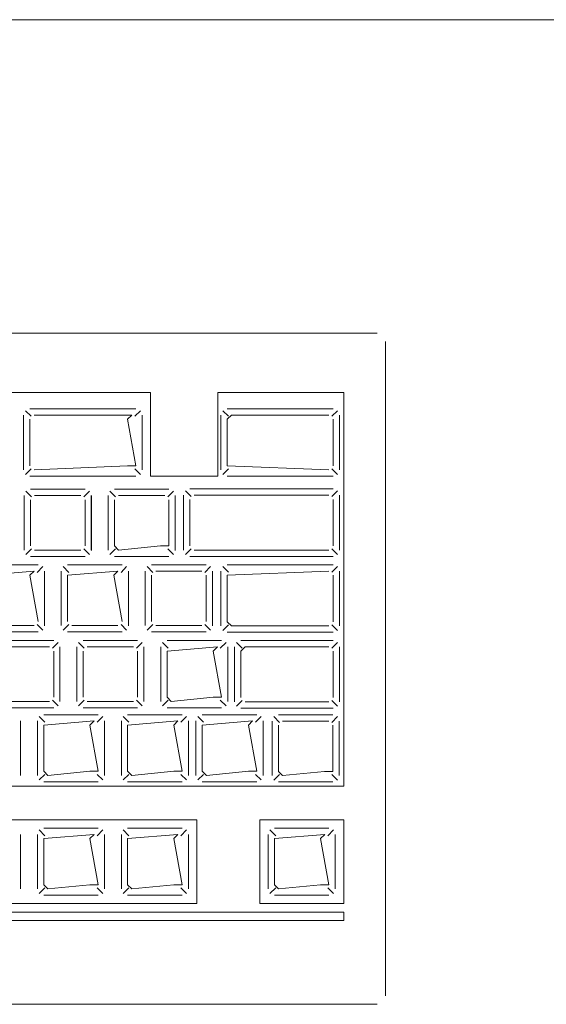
# Model space of a CAD drawing. Header units: feet. Extents: x 8 to 127, y 6 to 90.
# Tile 71 of 256: x 36.4052 to 36.4679, y 50.2827 to 50.4. Entities that reach past the tile are written whole.
import ezdxf

# ---------------------------------------------------------------- set-up
doc = ezdxf.new("R2010")
doc.units = ezdxf.units.FT
doc.header["$MEASUREMENT"] = 0
doc.layers.add('MOBILARIO', color=8, linetype='Continuous')
doc.layers.add('MOBILIÁRIO2', color=250, linetype='Continuous')

msp = doc.modelspace()

# ---------------------------------------------------------------- linework, layer by layer
at = {"layer": 'MOBILARIO', "lineweight": 5}
for p, q in [((36.44777, 50.36268), (36.21977, 50.36268)), ((36.44777, 50.36268), (36.21977, 50.36268)), ((36.44877, 50.28368), (36.44877, 50.36168)), ((36.44877, 50.28368), (36.44877, 50.36168)), ((36.42077, 50.35562), (36.32427, 50.35562)), ((36.42077, 50.35562), (36.32427, 50.35562)), ((36.42077, 50.34562), (36.42077, 50.35562)), ((36.42077, 50.34562), (36.42077, 50.35562)), ((36.44377, 50.35562), (36.42877, 50.35562)), ((36.42877, 50.34562), (36.42877, 50.35562)), ((36.44377, 50.35562), (36.42877, 50.35562)), ((36.42877, 50.34562), (36.42877, 50.35562)), ((36.44377, 50.30868), (36.44377, 50.35562)), ((36.44377, 50.30868), (36.44377, 50.35562)), ((36.40654, 50.35277), (36.40586, 50.35344)), ((36.40654, 50.35277), (36.40586, 50.35344)), ((36.40639, 50.35366), (36.41902, 50.35366)), ((36.40639, 50.35366), (36.41902, 50.35366)), ((36.41887, 50.35277), (36.41955, 50.35344)), ((36.41887, 50.35277), (36.41955, 50.35344)), ((36.43004, 50.35277), (36.42936, 50.35344)), ((36.43004, 50.35277), (36.42936, 50.35344)), ((36.42989, 50.35366), (36.44252, 50.35366)), ((36.42989, 50.35366), (36.44252, 50.35366)), ((36.44237, 50.35277), (36.44305, 50.35344)), ((36.44237, 50.35277), (36.44305, 50.35344)), ((36.40564, 50.34637), (36.40564, 50.35291)), ((36.40564, 50.34637), (36.40564, 50.35291)), ((36.40639, 50.35241), (36.40639, 50.34687)), ((36.40639, 50.35241), (36.40639, 50.34687)), ((36.41852, 50.35291), (36.40689, 50.35291)), ((36.41852, 50.35291), (36.40689, 50.35291)), ((36.41802, 50.35241), (36.41852, 50.35291)), ((36.41802, 50.35241), (36.41852, 50.35291)), ((36.41902, 50.34687), (36.41802, 50.35241)), ((36.41902, 50.34687), (36.41802, 50.35241)), ((36.41977, 50.35291), (36.41977, 50.34637)), ((36.41977, 50.35291), (36.41977, 50.34637)), ((36.42914, 50.34637), (36.42914, 50.35291)), ((36.42914, 50.34637), (36.42914, 50.35291)), ((36.42989, 50.35241), (36.43039, 50.35291)), ((36.42989, 50.35241), (36.43039, 50.35291)), ((36.42989, 50.34687), (36.42989, 50.35241)), ((36.42989, 50.34687), (36.42989, 50.35241)), ((36.43039, 50.35291), (36.44202, 50.35291)), ((36.43039, 50.35291), (36.44202, 50.35291)), ((36.44252, 50.35241), (36.44252, 50.34687)), ((36.44252, 50.35241), (36.44252, 50.34687)), ((36.44327, 50.35291), (36.44327, 50.34637)), ((36.44327, 50.35291), (36.44327, 50.34637)), ((36.40654, 50.34652), (36.40586, 50.34584)), ((36.40654, 50.34652), (36.40586, 50.34584)), ((36.40689, 50.34637), (36.41802, 50.34687)), ((36.40689, 50.34637), (36.41802, 50.34687)), ((36.41802, 50.34687), (36.41902, 50.34687)), ((36.41802, 50.34687), (36.41902, 50.34687)), ((36.41887, 50.34652), (36.41955, 50.34584)), ((36.41887, 50.34652), (36.41955, 50.34584)), ((36.43004, 50.34652), (36.42936, 50.34584)), ((36.43004, 50.34652), (36.42936, 50.34584)), ((36.44202, 50.34637), (36.42989, 50.34687)), ((36.44202, 50.34637), (36.42989, 50.34687)), ((36.44237, 50.34652), (36.44305, 50.34584)), ((36.44237, 50.34652), (36.44305, 50.34584)), ((36.41902, 50.34562), (36.40639, 50.34562)), ((36.41902, 50.34562), (36.40639, 50.34562)), ((36.42877, 50.34562), (36.42077, 50.34562)), ((36.42877, 50.34562), (36.42077, 50.34562)), ((36.44252, 50.34562), (36.42989, 50.34562)), ((36.44252, 50.34562), (36.42989, 50.34562)), ((36.40659, 50.34317), (36.40592, 50.34385)), ((36.40659, 50.34317), (36.40592, 50.34385)), ((36.41295, 50.34407), (36.40645, 50.34407)), ((36.41295, 50.34407), (36.40645, 50.34407)), ((36.4128, 50.34317), (36.41348, 50.34385)), ((36.4128, 50.34317), (36.41348, 50.34385)), ((36.41659, 50.34317), (36.41592, 50.34385)), ((36.41659, 50.34317), (36.41592, 50.34385)), ((36.42295, 50.34407), (36.41645, 50.34407)), ((36.42295, 50.34407), (36.41645, 50.34407)), ((36.4228, 50.34317), (36.42348, 50.34385)), ((36.4228, 50.34317), (36.42348, 50.34385)), ((36.42559, 50.34322), (36.42492, 50.3439)), ((36.42559, 50.34322), (36.42492, 50.3439)), ((36.42545, 50.34412), (36.44252, 50.34412)), ((36.42545, 50.34412), (36.44252, 50.34412)), ((36.44237, 50.34322), (36.44305, 50.3439)), ((36.44237, 50.34322), (36.44305, 50.3439)), ((36.4057, 50.34332), (36.4057, 50.33682)), ((36.4057, 50.34332), (36.4057, 50.33682)), ((36.40645, 50.34282), (36.40645, 50.33732)), ((36.40645, 50.34282), (36.40645, 50.33732)), ((36.41245, 50.34332), (36.40695, 50.34332)), ((36.41245, 50.34332), (36.40695, 50.34332)), ((36.41295, 50.33732), (36.41295, 50.34282)), ((36.41295, 50.33732), (36.41295, 50.34282)), ((36.4137, 50.33682), (36.4137, 50.34332)), ((36.4137, 50.33682), (36.4137, 50.34332)), ((36.41371, 50.33678), (36.41371, 50.34332)), ((36.41371, 50.33678), (36.41371, 50.34332)), ((36.4157, 50.34332), (36.4157, 50.33682)), ((36.4157, 50.34332), (36.4157, 50.33682)), ((36.41645, 50.34282), (36.41645, 50.33732)), ((36.41645, 50.34282), (36.41645, 50.33732)), ((36.42245, 50.34332), (36.41695, 50.34332)), ((36.42245, 50.34332), (36.41695, 50.34332)), ((36.42295, 50.33732), (36.42295, 50.34282)), ((36.42295, 50.33732), (36.42295, 50.34282)), ((36.4237, 50.33682), (36.4237, 50.34332)), ((36.4237, 50.33682), (36.4237, 50.34332)), ((36.42371, 50.33678), (36.42371, 50.34332)), ((36.42371, 50.33678), (36.42371, 50.34332)), ((36.4247, 50.33682), (36.4247, 50.34337)), ((36.4247, 50.33682), (36.4247, 50.34337)), ((36.42545, 50.33732), (36.42545, 50.34287)), ((36.42545, 50.33732), (36.42545, 50.34287)), ((36.42595, 50.34337), (36.44202, 50.34337)), ((36.42595, 50.34337), (36.44202, 50.34337)), ((36.44252, 50.34287), (36.44252, 50.33732)), ((36.44252, 50.34287), (36.44252, 50.33732)), ((36.44327, 50.34337), (36.44327, 50.33682)), ((36.44327, 50.34337), (36.44327, 50.33682)), ((36.40659, 50.33696), (36.40592, 50.33629)), ((36.40659, 50.33696), (36.40592, 50.33629)), ((36.40695, 50.33682), (36.41245, 50.33682)), ((36.40695, 50.33682), (36.41245, 50.33682)), ((36.4128, 50.33696), (36.41348, 50.33629)), ((36.4128, 50.33696), (36.41348, 50.33629)), ((36.41659, 50.33696), (36.41592, 50.33629)), ((36.41659, 50.33696), (36.41592, 50.33629)), ((36.41645, 50.33732), (36.41695, 50.33682)), ((36.41645, 50.33732), (36.41695, 50.33682)), ((36.41695, 50.33682), (36.42195, 50.33732)), ((36.41695, 50.33682), (36.42195, 50.33732)), ((36.42195, 50.33732), (36.42295, 50.33732)), ((36.42195, 50.33732), (36.42295, 50.33732)), ((36.4228, 50.33696), (36.42348, 50.33629)), ((36.4228, 50.33696), (36.42348, 50.33629)), ((36.42559, 50.33697), (36.42492, 50.33629)), ((36.42559, 50.33697), (36.42492, 50.33629)), ((36.44202, 50.33682), (36.42595, 50.33682)), ((36.44202, 50.33682), (36.42595, 50.33682)), ((36.44237, 50.33697), (36.44305, 50.33629)), ((36.44237, 50.33697), (36.44305, 50.33629)), ((36.40645, 50.33607), (36.41295, 50.33607)), ((36.40645, 50.33607), (36.41295, 50.33607)), ((36.41645, 50.33607), (36.42295, 50.33607)), ((36.41645, 50.33607), (36.42295, 50.33607)), ((36.44252, 50.33607), (36.42545, 50.33607)), ((36.44252, 50.33607), (36.42545, 50.33607)), ((36.40738, 50.33507), (36.40088, 50.33507)), ((36.40738, 50.33507), (36.40088, 50.33507)), ((36.40688, 50.33432), (36.40088, 50.33382)), ((36.40688, 50.33432), (36.40088, 50.33382)), ((36.40638, 50.33382), (36.40688, 50.33432)), ((36.40638, 50.33382), (36.40688, 50.33432)), ((36.40724, 50.33417), (36.40791, 50.33485)), ((36.40724, 50.33417), (36.40791, 50.33485)), ((36.40813, 50.32782), (36.40813, 50.33432)), ((36.40813, 50.32782), (36.40813, 50.33432)), ((36.40814, 50.32778), (36.40814, 50.33432)), ((36.40814, 50.32778), (36.40814, 50.33432)), ((36.41013, 50.33432), (36.41013, 50.32782)), ((36.41013, 50.33432), (36.41013, 50.32782)), ((36.41103, 50.33417), (36.41035, 50.33485)), ((36.41103, 50.33417), (36.41035, 50.33485)), ((36.41738, 50.33507), (36.41088, 50.33507)), ((36.41738, 50.33507), (36.41088, 50.33507)), ((36.41688, 50.33432), (36.41088, 50.33382)), ((36.41688, 50.33432), (36.41088, 50.33382)), ((36.41638, 50.33382), (36.41688, 50.33432)), ((36.41638, 50.33382), (36.41688, 50.33432)), ((36.41724, 50.33417), (36.41791, 50.33485)), ((36.41724, 50.33417), (36.41791, 50.33485)), ((36.41813, 50.32782), (36.41813, 50.33432)), ((36.41813, 50.32782), (36.41813, 50.33432)), ((36.41814, 50.32778), (36.41814, 50.33432)), ((36.41814, 50.32778), (36.41814, 50.33432)), ((36.42013, 50.33432), (36.42013, 50.32782)), ((36.42013, 50.33432), (36.42013, 50.32782)), ((36.42103, 50.33417), (36.42035, 50.33485)), ((36.42103, 50.33417), (36.42035, 50.33485)), ((36.42738, 50.33507), (36.42088, 50.33507)), ((36.42738, 50.33507), (36.42088, 50.33507)), ((36.42688, 50.33432), (36.42138, 50.33432)), ((36.42688, 50.33432), (36.42138, 50.33432)), ((36.42724, 50.33417), (36.42791, 50.33485)), ((36.42724, 50.33417), (36.42791, 50.33485)), ((36.42813, 50.32782), (36.42813, 50.33432)), ((36.42813, 50.32782), (36.42813, 50.33432)), ((36.42814, 50.32778), (36.42814, 50.33432)), ((36.42814, 50.32778), (36.42814, 50.33432)), ((36.42914, 50.32778), (36.42914, 50.33432)), ((36.42914, 50.32778), (36.42914, 50.33432)), ((36.43004, 50.33418), (36.42936, 50.33485)), ((36.43004, 50.33418), (36.42936, 50.33485)), ((36.42989, 50.33507), (36.44252, 50.33507)), ((36.42989, 50.33507), (36.44252, 50.33507)), ((36.44202, 50.33432), (36.42989, 50.33382)), ((36.44202, 50.33432), (36.42989, 50.33382)), ((36.44237, 50.33418), (36.44305, 50.33485)), ((36.44237, 50.33418), (36.44305, 50.33485)), ((36.44327, 50.33432), (36.44327, 50.32778)), ((36.44327, 50.33432), (36.44327, 50.32778)), ((36.40738, 50.32832), (36.40638, 50.33382)), ((36.40738, 50.32832), (36.40638, 50.33382)), ((36.41088, 50.33382), (36.41088, 50.32832)), ((36.41088, 50.33382), (36.41088, 50.32832)), ((36.41738, 50.32832), (36.41638, 50.33382)), ((36.41738, 50.32832), (36.41638, 50.33382)), ((36.42088, 50.33382), (36.42088, 50.32832)), ((36.42088, 50.33382), (36.42088, 50.32832)), ((36.42738, 50.32832), (36.42738, 50.33382)), ((36.42738, 50.32832), (36.42738, 50.33382)), ((36.42989, 50.33382), (36.42989, 50.32828)), ((36.42989, 50.33382), (36.42989, 50.32828)), ((36.44252, 50.32828), (36.44252, 50.33382)), ((36.44252, 50.32828), (36.44252, 50.33382)), ((36.40138, 50.32782), (36.40688, 50.32782)), ((36.40138, 50.32782), (36.40688, 50.32782)), ((36.40724, 50.32796), (36.40791, 50.32729)), ((36.40724, 50.32796), (36.40791, 50.32729)), ((36.41103, 50.32796), (36.41035, 50.32729)), ((36.41103, 50.32796), (36.41035, 50.32729)), ((36.41138, 50.32782), (36.41688, 50.32782)), ((36.41138, 50.32782), (36.41688, 50.32782)), ((36.41724, 50.32796), (36.41791, 50.32729)), ((36.41724, 50.32796), (36.41791, 50.32729)), ((36.42103, 50.32796), (36.42035, 50.32729)), ((36.42103, 50.32796), (36.42035, 50.32729)), ((36.42138, 50.32782), (36.42688, 50.32782)), ((36.42138, 50.32782), (36.42688, 50.32782)), ((36.42724, 50.32796), (36.42791, 50.32729)), ((36.42724, 50.32796), (36.42791, 50.32729)), ((36.43004, 50.32793), (36.42936, 50.32725)), ((36.43004, 50.32793), (36.42936, 50.32725)), ((36.42989, 50.32828), (36.43039, 50.32778)), ((36.42989, 50.32828), (36.43039, 50.32778)), ((36.43039, 50.32778), (36.44202, 50.32778)), ((36.43039, 50.32778), (36.44202, 50.32778)), ((36.44237, 50.32793), (36.44305, 50.32725)), ((36.44237, 50.32793), (36.44305, 50.32725)), ((36.40088, 50.32707), (36.40738, 50.32707)), ((36.40088, 50.32707), (36.40738, 50.32707)), ((36.40922, 50.32603), (36.40272, 50.32603)), ((36.40922, 50.32603), (36.40272, 50.32603)), ((36.41088, 50.32707), (36.41738, 50.32707)), ((36.41088, 50.32707), (36.41738, 50.32707)), ((36.41922, 50.32603), (36.41272, 50.32603)), ((36.41922, 50.32603), (36.41272, 50.32603)), ((36.42088, 50.32707), (36.42738, 50.32707)), ((36.42088, 50.32707), (36.42738, 50.32707)), ((36.42922, 50.32603), (36.42272, 50.32603)), ((36.42922, 50.32603), (36.42272, 50.32603)), ((36.44252, 50.32703), (36.42989, 50.32703)), ((36.44252, 50.32703), (36.42989, 50.32703)), ((36.43152, 50.32603), (36.44252, 50.32603)), ((36.43152, 50.32603), (36.44252, 50.32603)), ((36.40872, 50.32528), (36.40322, 50.32528)), ((36.40872, 50.32528), (36.40322, 50.32528)), ((36.40907, 50.32513), (36.40975, 50.32581)), ((36.40907, 50.32513), (36.40975, 50.32581)), ((36.40997, 50.31878), (36.40997, 50.32528)), ((36.40997, 50.31878), (36.40997, 50.32528)), ((36.41197, 50.32528), (36.41197, 50.31878)), ((36.41197, 50.32528), (36.41197, 50.31878)), ((36.41286, 50.32513), (36.41218, 50.32581)), ((36.41286, 50.32513), (36.41218, 50.32581)), ((36.41872, 50.32528), (36.41322, 50.32528)), ((36.41872, 50.32528), (36.41322, 50.32528)), ((36.41907, 50.32513), (36.41975, 50.32581)), ((36.41907, 50.32513), (36.41975, 50.32581)), ((36.41997, 50.31878), (36.41997, 50.32528)), ((36.41997, 50.31878), (36.41997, 50.32528)), ((36.42197, 50.32528), (36.42197, 50.31878)), ((36.42197, 50.32528), (36.42197, 50.31878)), ((36.42286, 50.32513), (36.42218, 50.32581)), ((36.42286, 50.32513), (36.42218, 50.32581)), ((36.42872, 50.32528), (36.42272, 50.32478)), ((36.42872, 50.32528), (36.42272, 50.32478)), ((36.42822, 50.32478), (36.42872, 50.32528)), ((36.42822, 50.32478), (36.42872, 50.32528)), ((36.42907, 50.32513), (36.42975, 50.32581)), ((36.42907, 50.32513), (36.42975, 50.32581)), ((36.42997, 50.31878), (36.42997, 50.32528)), ((36.42997, 50.31878), (36.42997, 50.32528)), ((36.43077, 50.31874), (36.43077, 50.32528)), ((36.43077, 50.31874), (36.43077, 50.32528)), ((36.43167, 50.32513), (36.43099, 50.32581)), ((36.43167, 50.32513), (36.43099, 50.32581)), ((36.43152, 50.32478), (36.43202, 50.32528)), ((36.43152, 50.32478), (36.43202, 50.32528)), ((36.43202, 50.32528), (36.44202, 50.32528)), ((36.43202, 50.32528), (36.44202, 50.32528)), ((36.44237, 50.32513), (36.44305, 50.32581)), ((36.44237, 50.32513), (36.44305, 50.32581)), ((36.44327, 50.32528), (36.44327, 50.31874)), ((36.44327, 50.32528), (36.44327, 50.31874)), ((36.40922, 50.31928), (36.40922, 50.32478)), ((36.40922, 50.31928), (36.40922, 50.32478)), ((36.41272, 50.32478), (36.41272, 50.31928)), ((36.41272, 50.32478), (36.41272, 50.31928)), ((36.41922, 50.31928), (36.41922, 50.32478)), ((36.41922, 50.31928), (36.41922, 50.32478)), ((36.42272, 50.32478), (36.42272, 50.31928)), ((36.42272, 50.32478), (36.42272, 50.31928)), ((36.42922, 50.31928), (36.42822, 50.32478)), ((36.42922, 50.31928), (36.42822, 50.32478)), ((36.43152, 50.31924), (36.43152, 50.32478)), ((36.43152, 50.31924), (36.43152, 50.32478)), ((36.44252, 50.32478), (36.44252, 50.31924)), ((36.44252, 50.32478), (36.44252, 50.31924)), ((36.42272, 50.31928), (36.42322, 50.31878)), ((36.42272, 50.31928), (36.42322, 50.31878)), ((36.42322, 50.31878), (36.42822, 50.31928)), ((36.42322, 50.31878), (36.42822, 50.31928)), ((36.42822, 50.31928), (36.42922, 50.31928)), ((36.42822, 50.31928), (36.42922, 50.31928)), ((36.40272, 50.31803), (36.40922, 50.31803)), ((36.40272, 50.31803), (36.40922, 50.31803)), ((36.40322, 50.31878), (36.40872, 50.31878)), ((36.40322, 50.31878), (36.40872, 50.31878)), ((36.40907, 50.31893), (36.40975, 50.31825)), ((36.40907, 50.31893), (36.40975, 50.31825)), ((36.41286, 50.31893), (36.41218, 50.31825)), ((36.41286, 50.31893), (36.41218, 50.31825)), ((36.41272, 50.31803), (36.41922, 50.31803)), ((36.41272, 50.31803), (36.41922, 50.31803)), ((36.41322, 50.31878), (36.41872, 50.31878)), ((36.41322, 50.31878), (36.41872, 50.31878)), ((36.41907, 50.31893), (36.41975, 50.31825)), ((36.41907, 50.31893), (36.41975, 50.31825)), ((36.42286, 50.31893), (36.42218, 50.31825)), ((36.42286, 50.31893), (36.42218, 50.31825)), ((36.42272, 50.31803), (36.42922, 50.31803)), ((36.42272, 50.31803), (36.42922, 50.31803)), ((36.42907, 50.31893), (36.42975, 50.31825)), ((36.42907, 50.31893), (36.42975, 50.31825)), ((36.43167, 50.31888), (36.43099, 50.3182)), ((36.43167, 50.31888), (36.43099, 50.3182)), ((36.44252, 50.31799), (36.43152, 50.31799)), ((36.44252, 50.31799), (36.43152, 50.31799)), ((36.44202, 50.31874), (36.43202, 50.31874)), ((36.44202, 50.31874), (36.43202, 50.31874)), ((36.44237, 50.31888), (36.44305, 50.3182)), ((36.44237, 50.31888), (36.44305, 50.3182)), ((36.40818, 50.3163), (36.4075, 50.31698)), ((36.40818, 50.3163), (36.4075, 50.31698)), ((36.41453, 50.3172), (36.40803, 50.3172)), ((36.41453, 50.3172), (36.40803, 50.3172)), ((36.41438, 50.3163), (36.41506, 50.31698)), ((36.41438, 50.3163), (36.41506, 50.31698)), ((36.41818, 50.3163), (36.4175, 50.31698)), ((36.41818, 50.3163), (36.4175, 50.31698)), ((36.42453, 50.3172), (36.41803, 50.3172)), ((36.42453, 50.3172), (36.41803, 50.3172)), ((36.42438, 50.3163), (36.42506, 50.31698)), ((36.42438, 50.3163), (36.42506, 50.31698)), ((36.42706, 50.3163), (36.42639, 50.31698)), ((36.42706, 50.3163), (36.42639, 50.31698)), ((36.43342, 50.3172), (36.42692, 50.3172)), ((36.43342, 50.3172), (36.42692, 50.3172)), ((36.43327, 50.3163), (36.43395, 50.31698)), ((36.43327, 50.3163), (36.43395, 50.31698)), ((36.43613, 50.31629), (36.43546, 50.31697)), ((36.43613, 50.31629), (36.43546, 50.31697)), ((36.44249, 50.31719), (36.43599, 50.31719)), ((36.44249, 50.31719), (36.43599, 50.31719)), ((36.44234, 50.31629), (36.44302, 50.31697)), ((36.44234, 50.31629), (36.44302, 50.31697)), ((36.40528, 50.30995), (36.40528, 50.31645)), ((36.40528, 50.30995), (36.40528, 50.31645)), ((36.40728, 50.31645), (36.40728, 50.30995)), ((36.40728, 50.31645), (36.40728, 50.30995)), ((36.41403, 50.31645), (36.40803, 50.31595)), ((36.41403, 50.31645), (36.40803, 50.31595)), ((36.40803, 50.31595), (36.40803, 50.31045)), ((36.40803, 50.31595), (36.40803, 50.31045)), ((36.41353, 50.31595), (36.41403, 50.31645)), ((36.41353, 50.31595), (36.41403, 50.31645)), ((36.41453, 50.31045), (36.41353, 50.31595)), ((36.41453, 50.31045), (36.41353, 50.31595)), ((36.41528, 50.30995), (36.41528, 50.31645)), ((36.41528, 50.30995), (36.41528, 50.31645)), ((36.41728, 50.31645), (36.41728, 50.30995)), ((36.41728, 50.31645), (36.41728, 50.30995)), ((36.42403, 50.31645), (36.41803, 50.31595)), ((36.42403, 50.31645), (36.41803, 50.31595)), ((36.41803, 50.31595), (36.41803, 50.31045)), ((36.41803, 50.31595), (36.41803, 50.31045)), ((36.42353, 50.31595), (36.42403, 50.31645)), ((36.42353, 50.31595), (36.42403, 50.31645)), ((36.42453, 50.31045), (36.42353, 50.31595)), ((36.42453, 50.31045), (36.42353, 50.31595)), ((36.42528, 50.30995), (36.42528, 50.31645)), ((36.42528, 50.30995), (36.42528, 50.31645)), ((36.42617, 50.31645), (36.42617, 50.30995)), ((36.42617, 50.31645), (36.42617, 50.30995)), ((36.43292, 50.31645), (36.42692, 50.31595)), ((36.43292, 50.31645), (36.42692, 50.31595)), ((36.42692, 50.31595), (36.42692, 50.31045)), ((36.42692, 50.31595), (36.42692, 50.31045)), ((36.43242, 50.31595), (36.43292, 50.31645)), ((36.43242, 50.31595), (36.43292, 50.31645)), ((36.43342, 50.31045), (36.43242, 50.31595)), ((36.43342, 50.31045), (36.43242, 50.31595)), ((36.43417, 50.30995), (36.43417, 50.31645)), ((36.43417, 50.30995), (36.43417, 50.31645)), ((36.43524, 50.31644), (36.43524, 50.30994)), ((36.43524, 50.31644), (36.43524, 50.30994)), ((36.43599, 50.31594), (36.43599, 50.31044)), ((36.43599, 50.31594), (36.43599, 50.31044)), ((36.44199, 50.31644), (36.43649, 50.31644)), ((36.44199, 50.31644), (36.43649, 50.31644)), ((36.44249, 50.31044), (36.44249, 50.31594)), ((36.44249, 50.31044), (36.44249, 50.31594)), ((36.44324, 50.30994), (36.44324, 50.31644)), ((36.44324, 50.30994), (36.44324, 50.31644)), ((36.40818, 50.31009), (36.4075, 50.30942)), ((36.40818, 50.31009), (36.4075, 50.30942)), ((36.40803, 50.31045), (36.40853, 50.30995)), ((36.40803, 50.31045), (36.40853, 50.30995)), ((36.40853, 50.30995), (36.41353, 50.31045)), ((36.40853, 50.30995), (36.41353, 50.31045)), ((36.41353, 50.31045), (36.41453, 50.31045)), ((36.41353, 50.31045), (36.41453, 50.31045)), ((36.41438, 50.31009), (36.41506, 50.30942)), ((36.41438, 50.31009), (36.41506, 50.30942)), ((36.41818, 50.31009), (36.4175, 50.30942)), ((36.41818, 50.31009), (36.4175, 50.30942)), ((36.41803, 50.31045), (36.41853, 50.30995)), ((36.41803, 50.31045), (36.41853, 50.30995)), ((36.41853, 50.30995), (36.42353, 50.31045)), ((36.41853, 50.30995), (36.42353, 50.31045)), ((36.42353, 50.31045), (36.42453, 50.31045)), ((36.42353, 50.31045), (36.42453, 50.31045)), ((36.42438, 50.31009), (36.42506, 50.30942)), ((36.42438, 50.31009), (36.42506, 50.30942)), ((36.42706, 50.31009), (36.42639, 50.30942)), ((36.42706, 50.31009), (36.42639, 50.30942)), ((36.42692, 50.31045), (36.42742, 50.30995)), ((36.42692, 50.31045), (36.42742, 50.30995)), ((36.42742, 50.30995), (36.43242, 50.31045)), ((36.42742, 50.30995), (36.43242, 50.31045)), ((36.43242, 50.31045), (36.43342, 50.31045)), ((36.43242, 50.31045), (36.43342, 50.31045)), ((36.43327, 50.31009), (36.43395, 50.30942)), ((36.43327, 50.31009), (36.43395, 50.30942)), ((36.43613, 50.31009), (36.43546, 50.30941)), ((36.43613, 50.31009), (36.43546, 50.30941)), ((36.43599, 50.31044), (36.43649, 50.30994)), ((36.43599, 50.31044), (36.43649, 50.30994)), ((36.43649, 50.30994), (36.44149, 50.31044)), ((36.43649, 50.30994), (36.44149, 50.31044)), ((36.44149, 50.31044), (36.44249, 50.31044)), ((36.44149, 50.31044), (36.44249, 50.31044)), ((36.44234, 50.31009), (36.44302, 50.30941)), ((36.44234, 50.31009), (36.44302, 50.30941)), ((36.29927, 50.30868), (36.44377, 50.30868)), ((36.29927, 50.30868), (36.44377, 50.30868)), ((36.40803, 50.3092), (36.41453, 50.3092)), ((36.40803, 50.3092), (36.41453, 50.3092)), ((36.41803, 50.3092), (36.42453, 50.3092)), ((36.41803, 50.3092), (36.42453, 50.3092)), ((36.42692, 50.3092), (36.43342, 50.3092)), ((36.42692, 50.3092), (36.43342, 50.3092)), ((36.43599, 50.30919), (36.44249, 50.30919)), ((36.43599, 50.30919), (36.44249, 50.30919)), ((36.42627, 50.30468), (36.38627, 50.30468)), ((36.42627, 50.30468), (36.38627, 50.30468)), ((36.42627, 50.29468), (36.42627, 50.30468)), ((36.42627, 50.29468), (36.42627, 50.30468)), ((36.43377, 50.29468), (36.43377, 50.30468)), ((36.43377, 50.30468), (36.44377, 50.30468)), ((36.43377, 50.29468), (36.43377, 50.30468)), ((36.43377, 50.30468), (36.44377, 50.30468)), ((36.44377, 50.30468), (36.44377, 50.29468)), ((36.44377, 50.30468), (36.44377, 50.29468)), ((36.40528, 50.29643), (36.40528, 50.30293)), ((36.40528, 50.29643), (36.40528, 50.30293)), ((36.40728, 50.30293), (36.40728, 50.29643)), ((36.40728, 50.30293), (36.40728, 50.29643)), ((36.40818, 50.30278), (36.4075, 50.30346)), ((36.40818, 50.30278), (36.4075, 50.30346)), ((36.41453, 50.30368), (36.40803, 50.30368)), ((36.41453, 50.30368), (36.40803, 50.30368)), ((36.41403, 50.30293), (36.40803, 50.30243)), ((36.41403, 50.30293), (36.40803, 50.30243)), ((36.41353, 50.30243), (36.41403, 50.30293)), ((36.41353, 50.30243), (36.41403, 50.30293)), ((36.41438, 50.30278), (36.41506, 50.30346)), ((36.41438, 50.30278), (36.41506, 50.30346)), ((36.41528, 50.29643), (36.41528, 50.30293)), ((36.41528, 50.29643), (36.41528, 50.30293)), ((36.41728, 50.30293), (36.41728, 50.29643)), ((36.41728, 50.30293), (36.41728, 50.29643)), ((36.41818, 50.30278), (36.4175, 50.30346)), ((36.41818, 50.30278), (36.4175, 50.30346)), ((36.42453, 50.30368), (36.41803, 50.30368)), ((36.42453, 50.30368), (36.41803, 50.30368)), ((36.42403, 50.30293), (36.41803, 50.30243)), ((36.42403, 50.30293), (36.41803, 50.30243)), ((36.42353, 50.30243), (36.42403, 50.30293)), ((36.42353, 50.30243), (36.42403, 50.30293)), ((36.42438, 50.30278), (36.42506, 50.30346)), ((36.42438, 50.30278), (36.42506, 50.30346)), ((36.42528, 50.29643), (36.42528, 50.30293)), ((36.42528, 50.29643), (36.42528, 50.30293)), ((36.43477, 50.30293), (36.43477, 50.29643)), ((36.43477, 50.30293), (36.43477, 50.29643)), ((36.43567, 50.30278), (36.43499, 50.30346)), ((36.43567, 50.30278), (36.43499, 50.30346)), ((36.44202, 50.30368), (36.43552, 50.30368)), ((36.44202, 50.30368), (36.43552, 50.30368)), ((36.44152, 50.30293), (36.43552, 50.30243)), ((36.44152, 50.30293), (36.43552, 50.30243)), ((36.44102, 50.30243), (36.44152, 50.30293)), ((36.44102, 50.30243), (36.44152, 50.30293)), ((36.44187, 50.30278), (36.44255, 50.30346)), ((36.44187, 50.30278), (36.44255, 50.30346)), ((36.44277, 50.29643), (36.44277, 50.30293)), ((36.44277, 50.29643), (36.44277, 50.30293)), ((36.40803, 50.30243), (36.40803, 50.29693)), ((36.40803, 50.30243), (36.40803, 50.29693)), ((36.41453, 50.29693), (36.41353, 50.30243)), ((36.41453, 50.29693), (36.41353, 50.30243)), ((36.41803, 50.30243), (36.41803, 50.29693)), ((36.41803, 50.30243), (36.41803, 50.29693)), ((36.42453, 50.29693), (36.42353, 50.30243)), ((36.42453, 50.29693), (36.42353, 50.30243)), ((36.43552, 50.30243), (36.43552, 50.29693)), ((36.43552, 50.30243), (36.43552, 50.29693)), ((36.44202, 50.29693), (36.44102, 50.30243)), ((36.44202, 50.29693), (36.44102, 50.30243)), ((36.40803, 50.29693), (36.40853, 50.29643)), ((36.40803, 50.29693), (36.40853, 50.29643)), ((36.40853, 50.29643), (36.41353, 50.29693)), ((36.40853, 50.29643), (36.41353, 50.29693)), ((36.41353, 50.29693), (36.41453, 50.29693)), ((36.41353, 50.29693), (36.41453, 50.29693)), ((36.41803, 50.29693), (36.41853, 50.29643)), ((36.41803, 50.29693), (36.41853, 50.29643)), ((36.41853, 50.29643), (36.42353, 50.29693)), ((36.41853, 50.29643), (36.42353, 50.29693)), ((36.42353, 50.29693), (36.42453, 50.29693)), ((36.42353, 50.29693), (36.42453, 50.29693)), ((36.43552, 50.29693), (36.43602, 50.29643)), ((36.43552, 50.29693), (36.43602, 50.29643)), ((36.43602, 50.29643), (36.44102, 50.29693)), ((36.43602, 50.29643), (36.44102, 50.29693)), ((36.44102, 50.29693), (36.44202, 50.29693)), ((36.44102, 50.29693), (36.44202, 50.29693)), ((36.40818, 50.29658), (36.4075, 50.2959)), ((36.40818, 50.29658), (36.4075, 50.2959)), ((36.40803, 50.29568), (36.41453, 50.29568)), ((36.40803, 50.29568), (36.41453, 50.29568)), ((36.41438, 50.29658), (36.41506, 50.2959)), ((36.41438, 50.29658), (36.41506, 50.2959)), ((36.41818, 50.29658), (36.4175, 50.2959)), ((36.41818, 50.29658), (36.4175, 50.2959)), ((36.41803, 50.29568), (36.42453, 50.29568)), ((36.41803, 50.29568), (36.42453, 50.29568)), ((36.42438, 50.29658), (36.42506, 50.2959)), ((36.42438, 50.29658), (36.42506, 50.2959)), ((36.43567, 50.29658), (36.43499, 50.2959)), ((36.43567, 50.29658), (36.43499, 50.2959)), ((36.43552, 50.29568), (36.44202, 50.29568)), ((36.43552, 50.29568), (36.44202, 50.29568)), ((36.44187, 50.29658), (36.44255, 50.2959)), ((36.44187, 50.29658), (36.44255, 50.2959)), ((36.38627, 50.29468), (36.42627, 50.29468)), ((36.38627, 50.29468), (36.42627, 50.29468)), ((36.44377, 50.29468), (36.43377, 50.29468)), ((36.44377, 50.29468), (36.43377, 50.29468)), ((36.44377, 50.29368), (36.26577, 50.29368)), ((36.44377, 50.29368), (36.26577, 50.29368)), ((36.44377, 50.29268), (36.44377, 50.29368)), ((36.44377, 50.29268), (36.44377, 50.29368)), ((36.26577, 50.29268), (36.44377, 50.29268)), ((36.26577, 50.29268), (36.44377, 50.29268)), ((36.21977, 50.28268), (36.44777, 50.28268)), ((36.21977, 50.28268), (36.44777, 50.28268))]:
    msp.add_line(p, q, dxfattribs=at)
at = {"layer": 'MOBILARIO'}
for centre in [(36.41852, 50.35241), (36.41852, 50.35241), (36.43039, 50.35241), (36.43039, 50.35241), (36.41852, 50.34687), (36.41852, 50.34687), (36.43039, 50.34687), (36.43039, 50.34687), (36.41695, 50.33732), (36.41695, 50.33732), (36.42245, 50.33732), (36.42245, 50.33732), (36.40688, 50.33382), (36.40688, 50.33382), (36.41138, 50.33382), (36.41138, 50.33382), (36.41688, 50.33382), (36.41688, 50.33382), (36.43039, 50.33382), (36.43039, 50.33382), (36.43039, 50.32828), (36.43039, 50.32828), (36.42322, 50.32478), (36.42322, 50.32478), (36.42872, 50.32478), (36.42872, 50.32478), (36.43202, 50.32478), (36.43202, 50.32478), (36.42322, 50.31928), (36.42322, 50.31928), (36.42872, 50.31928), (36.42872, 50.31928), (36.40853, 50.31595), (36.40853, 50.31595), (36.41403, 50.31595), (36.41403, 50.31595), (36.41853, 50.31595), (36.41853, 50.31595), (36.42403, 50.31595), (36.42403, 50.31595), (36.42742, 50.31595), (36.42742, 50.31595), (36.43292, 50.31595), (36.43292, 50.31595), (36.40853, 50.31045), (36.40853, 50.31045), (36.41403, 50.31045), (36.41403, 50.31045), (36.41853, 50.31045), (36.41853, 50.31045), (36.42403, 50.31045), (36.42403, 50.31045), (36.42742, 50.31045), (36.42742, 50.31045), (36.43292, 50.31045), (36.43292, 50.31045), (36.43649, 50.31044), (36.43649, 50.31044), (36.44199, 50.31044), (36.44199, 50.31044), (36.40853, 50.30243), (36.40853, 50.30243), (36.41403, 50.30243), (36.41403, 50.30243), (36.41853, 50.30243), (36.41853, 50.30243), (36.42403, 50.30243), (36.42403, 50.30243), (36.43602, 50.30243), (36.43602, 50.30243), (36.44152, 50.30243), (36.44152, 50.30243), (36.40853, 50.29693), (36.40853, 50.29693), (36.41403, 50.29693), (36.41403, 50.29693), (36.41853, 50.29693), (36.41853, 50.29693), (36.42403, 50.29693), (36.42403, 50.29693), (36.43602, 50.29693), (36.43602, 50.29693), (36.44152, 50.29693), (36.44152, 50.29693)]:
    msp.add_arc(centre, 0.0005, 0, 0, dxfattribs=at)
at = {"layer": 'MOBILIÁRIO2', "lineweight": 5}
msp.add_line((35.14022, 50.40004), (36.64022, 50.40004), dxfattribs=at)

doc.saveas('drawing.dxf')
